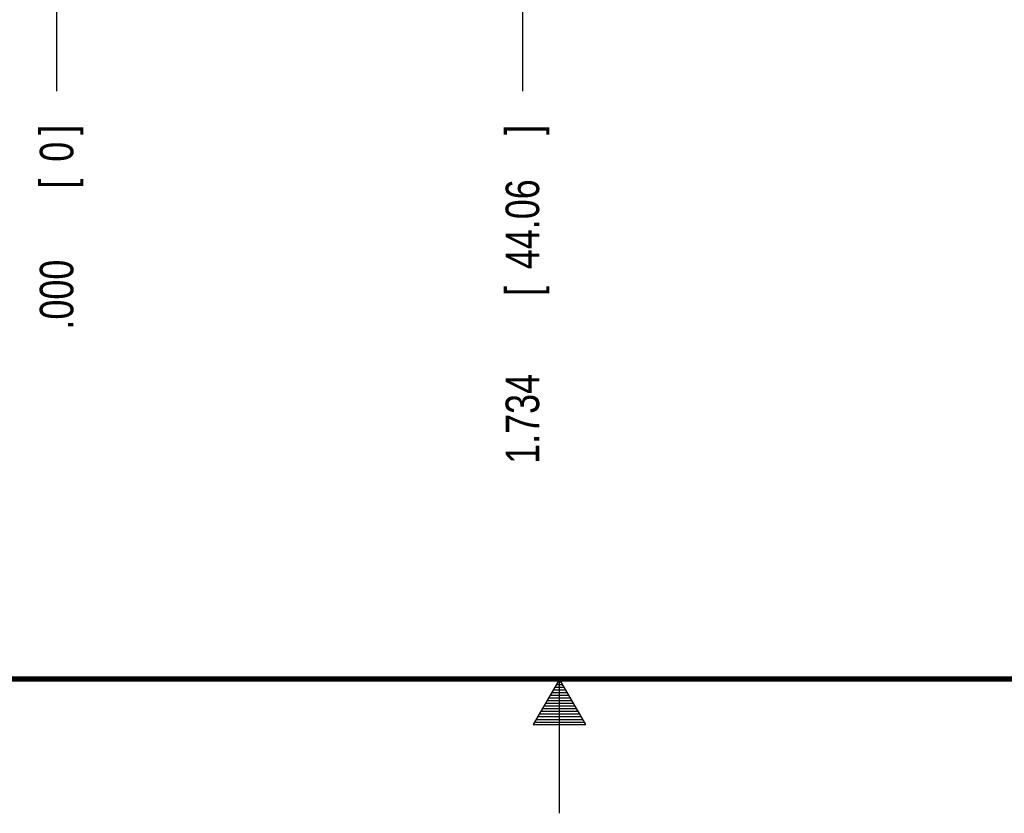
# Model space of a CAD drawing. Header units: inches. Extents: x 0 to 34, y 0 to 22.
# Tile 2 of 80: x 15 to 18.7, y 0 to 3. Entities that reach past the tile are written whole.
import ezdxf

# ---------------------------------------------------------------- set-up
doc = ezdxf.new("R2010")
doc.units = ezdxf.units.IN
doc.header["$LTSCALE"] = 1.87
doc.header["$MEASUREMENT"] = 0
doc.layers.get('0').update_dxf_attribs({"linetype": 'CONTINUOUS'})
doc.layers.add('DIMENSIONS', color=7, linetype='CONTINUOUS')
doc.styles.get("Standard").update_dxf_attribs({"font": 'txt', "width": 0.8})
doc.dimstyles.new('DIMSTYLE_1', dxfattribs={"dimtxt": 0.125, "dimasz": 0.18, "dimexe": 0.18, "dimexo": 0.0625, "dimgap": 0.09, "dimtad": 0, "dimtih": 1, "dimtoh": 1, "dimdec": 3, "dimzin": 4, "dimdsep": 46, "dimtxsty": 'STANDARD', "dimblk": '_FILLED', "dimblk1": '_FILLED', "dimblk2": '_FILLED', "dimcen": 0.09, "dimadec": 0, "dimazin": 0, "dimtp": 0.01, "dimtm": 0.01, "dimtfac": 1, "dimtdec": 3, "dimtofl": 0, "dimtmove": 0, "dimatfit": 3, "dimldrblk": '_FILLED', "dimfxl": 1, "dimtolj": 1, "dimtzin": 4, "dimarcsym": 0})

# ---------------------------------------------------------------- blocks, each defined once
blk = doc.blocks.new('*D15')
at = {"layer": 'DIMENSIONS', "color": 2, "linetype": 'CONTINUOUS'}
blk.add_line((16.8618, 3.7971), (16.8618, 2.6892), dxfattribs=at)
at = {"layer": 'DIMENSIONS', "color": 2, "linetype": 'CONTINUOUS', "width": 0.8}
for s, p in [(']', (16.9243, 2.5267)), ('44.06', (16.9243, 2.0267)), ('[', (16.9243, 1.9267)), ('1.734', (16.9243, 1.3017))]:
    blk.add_text(s, height=0.125, rotation=90, dxfattribs=at).set_placement(p)
blk = doc.blocks.new('_FILLED')
at = {"color": 0, "linetype": 'BYBLOCK'}
blk.add_solid([(0, 0), (-1, 0.174), (-1, -0.174)], dxfattribs=at)
blk = doc.blocks.new('*D17')
at = {"layer": 'DIMENSIONS', "color": 2, "linetype": 'CONTINUOUS'}
blk.add_line((15.1273, 5.8359), (15.1273, 2.6892), dxfattribs=at)
at = {"layer": 'DIMENSIONS', "color": 2, "linetype": 'CONTINUOUS', "width": 0.8}
for s, p in [(']', (15.1898, 2.5267)), ('0', (15.1898, 2.4267)), ('[', (15.1898, 2.3267)), ('.000', (15.1898, 1.8017))]:
    blk.add_text(s, height=0.125, rotation=90, dxfattribs=at).set_placement(p)

msp = doc.modelspace()

# ---------------------------------------------------------------- linework, layer by layer
at = {"color": 2, "linetype": 'CONTINUOUS'}
for p, q in [((17, 0.5), (16.902, 0.3303)), ((16.9885, 0.48), (17.0116, 0.48)), ((16.9942, 0.49), (17.0058, 0.49)), ((17.098, 0.3303), (17, 0.5)), ((17, 0), (17, 0.5)), ((16.9654, 0.44), (17.0347, 0.44)), ((16.9712, 0.45), (17.0289, 0.45)), ((16.9769, 0.46), (17.0231, 0.46)), ((16.9827, 0.47), (17.0173, 0.47)), ((16.9481, 0.41), (17.052, 0.41)), ((16.9538, 0.42), (17.0462, 0.42)), ((16.9596, 0.43), (17.0404, 0.43)), ((16.925, 0.37), (17.0751, 0.37)), ((16.9307, 0.38), (17.0693, 0.38)), ((16.9365, 0.39), (17.0635, 0.39)), ((16.9423, 0.4), (17.0578, 0.4)), ((16.902, 0.3303), (17.098, 0.3303)), ((16.9076, 0.34), (17.0924, 0.34)), ((16.9134, 0.35), (17.0866, 0.35)), ((16.9192, 0.36), (17.0808, 0.36))]:
    msp.add_line(p, q, dxfattribs=at)
at = {"color": 7, "linetype": 'CONTINUOUS', "const_width": 0.02}
msp.add_lwpolyline([(0.5, 0.5), (33.5, 0.5)], dxfattribs=at)

# ---------------------------------------------------------------- dimensions: what is measured, and where the dimension line sits
at = {"layer": 'DIMENSIONS', "color": 2, "linetype": 'CONTINUOUS'}
for feature_location, offset, origin, picture, middle in [((15.1272908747, 5.8359365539), (0, -3.1467414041), (15.1272908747, 5.8984365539), '*D17', (15.1272908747, 2.2141951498)), ((16.861789, 3.797095), (0, -1.1079), (15.127291, 5.898437), '*D15', (16.861789, 1.964195))]:
    dim = msp.add_ordinate_dim(feature_location=feature_location, offset=offset, dtype=1, origin=origin, dimstyle='DIMSTYLE_1', dxfattribs=at)
    dim.commit()
    dim.dimension.update_dxf_attribs({"geometry": picture, "text_midpoint": middle})

doc.saveas('drawing.dxf')
